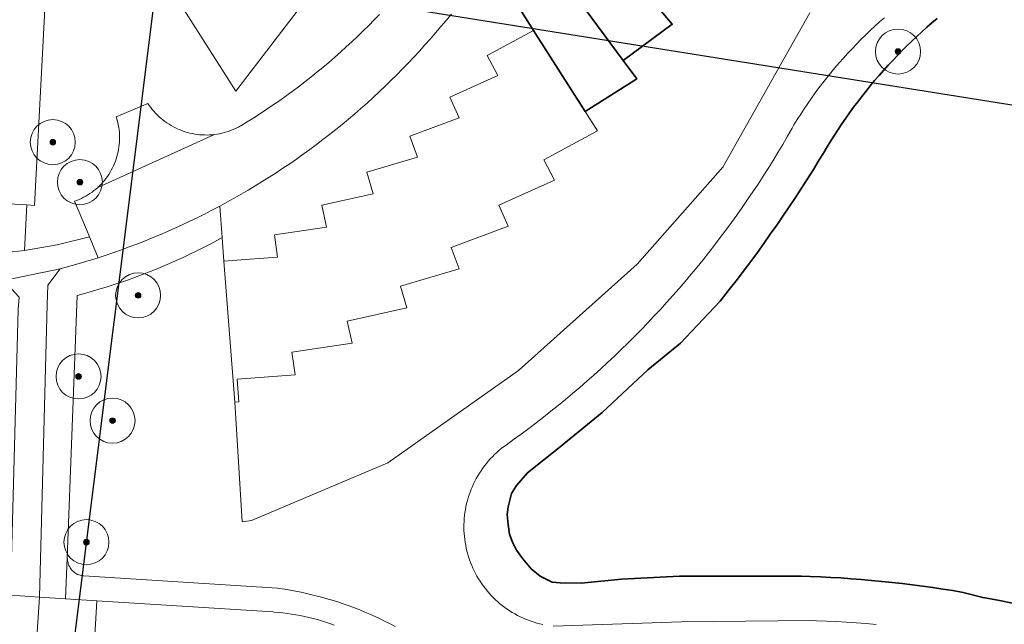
# Model space of a CAD drawing. Extents: x 154222 to 160093, y 456746 to 462495.
# Tile 96 of 254: x 158193 to 158281, y 460798 to 460852. Entities that reach past the tile are written whole.
import ezdxf

# ---------------------------------------------------------------- set-up
doc = ezdxf.new("R2010")
doc.units = 0
doc.header["$LTSCALE"] = 0.75
doc.layers.get('0').update_dxf_attribs({"linetype": 'CONTINUOUS'})
doc.layers.get('DEFPOINTS').update_dxf_attribs({"linetype": 'CONTINUOUS'})
for name, color, linetype, lineweight in [('B-XX-GK-BESCHOEIING-G', 252, 'GK-BESCHOEIING', 35), ('B-XX-GR-BOOM-S', 252, 'CONTINUOUS', 25), ('B-XX-OG-BEBOUWING-GV', 6, 'CONTINUOUS', 35), ('B-XX-OG-TERREIN_CULTUURSCHEIDING-GV', 252, 'CONTINUOUS', 18), ('B-XX-OG-TERREIN_ERF-GV', 252, 'CONTINUOUS', 18), ('B-XX-OG-WATER_SLOOT-GV', 252, 'CONTINUOUS', 18), ('B-XX-VH-VERHARDING_ASFALT-GV', 252, 'CONTINUOUS', 18), ('B-XX-VH-VERHARDING_BETONSTRAATSTEEN-GV', 252, 'CONTINUOUS', 18), ('B-XX-VH-VERHARDING_STRAATBAKSTEEN-GV', 252, 'CONTINUOUS', 18), ('B-XX-VH-VERHARDING_TEGEL-GV', 252, 'CONTINUOUS', 18)]:
    doc.layers.add(name, color=color, linetype=linetype, lineweight=lineweight)
doc.linetypes.add('GK-BESCHOEIING', pattern='A,30,-5,[1,NLCS.SHX,S=1,R=0,X=0,Y=0],-5', length=40)

# ---------------------------------------------------------------- blocks, each defined once
blk = doc.blocks.new('SGR-BOOM_01-SO')
at = {"linetype": 'ByBlock', "lineweight": 18}
h = blk.add_hatch(color=0, dxfattribs=at)
h.dxf.hatch_style = 1
edge = h.paths.add_edge_path()
edge.add_arc((0, 0), 0.25, 0, 360)
at = {"color": 0, "linetype": 'ByBlock', "lineweight": 18}
for radius in [2, 0.25]:
    blk.add_circle((0, 0), radius, dxfattribs=at)

msp = doc.modelspace()

# ---------------------------------------------------------------- linework, layer by layer
at = {"layer": 'B-XX-GK-BESCHOEIING-G'}
msp.add_lwpolyline([(158274.925, 460851.836), (158274.465, 460851.446), (158274.01, 460851.051), (158273.56, 460850.649), (158273.116, 460850.242), (158272.678, 460849.829), (158272.245, 460849.41), (158271.817, 460848.985), (158271.395, 460848.554), (158270.979, 460848.119), (158270.569, 460847.677), (158270.164, 460847.23), (158269.766, 460846.778), (158269.374, 460846.321), (158268.987, 460845.858), (158268.607, 460845.39), (158268.233, 460844.918), (158267.866, 460844.44), (158267.505, 460843.958), (158267.15, 460843.471), (158266.802, 460842.979), (158266.46, 460842.482), (158266.125, 460841.981), (158265.797, 460841.476), (158265.475, 460840.966), (158265.16, 460840.453), (158265.013, 460840.207), (158264.962, 460840.122), (158264.449, 460839.277), (158263.929, 460838.437), (158263.403, 460837.6), (158262.87, 460836.768), (158262.33, 460835.94), (158261.783, 460835.117), (158261.23, 460834.298), (158260.67, 460833.483), (158260.103, 460832.673), (158259.53, 460831.868), (158258.951, 460831.067), (158258.365, 460830.271), (158257.772, 460829.48), (158257.174, 460828.694), (158256.568, 460827.912), (158255.957, 460827.136), (158255.648, 460826.75), (158252.114, 460823), (158249.217, 460820.633), (158245.157, 460816.851), (158241.433, 460813.794), (158238.545, 460811.485), (158237.549, 460810.365), (158237.104, 460809.658), (158236.804, 460808.475), (158236.721, 460807.788), (158236.811, 460806.912), (158236.919, 460806.064), (158237.199, 460805.331), (158237.564, 460804.637), (158238.13, 460803.857), (158238.867, 460802.984), (158239.661, 460802.32), (158240.731, 460801.8), (158241.446, 460801.736), (158243.286, 460801.696), (158246.878, 460802.045), (158252.024, 460802.334), (158262.872, 460802.329), (158263.649, 460802.302), (158264.56, 460802.264), (158265.469, 460802.218), (158266.379, 460802.163), (158267.287, 460802.101), (158268.196, 460802.03), (158269.103, 460801.952), (158270.01, 460801.866), (158270.916, 460801.771), (158271.821, 460801.669), (158272.725, 460801.559), (158273.629, 460801.441), (158274.531, 460801.315), (158275.432, 460801.181), (158276.331, 460801.039), (158277.23, 460800.889), (158278.863, 460800.455), (158278.971, 460800.426), (158279.325, 460800.363), (158280.474, 460800.154), (158281.622, 460799.936)], dxfattribs=at)
at = {"layer": 'B-XX-OG-BEBOUWING-GV'}
for points in [[(158250.084, 460852.868), (158244.55, 460859.363), (158240.777, 460856.578), (158241.964, 460854.969), (158247.032, 460848.104), (158251.397, 460851.328)], [(158247.032, 460848.104), (158241.964, 460854.969), (158238.007, 460852.455), (158239.079, 460850.768), (158243.657, 460843.565), (158248.234, 460846.475)]]:
    msp.add_lwpolyline(points, close=True, dxfattribs=at)
at = {"layer": 'B-XX-OG-TERREIN_CULTUURSCHEIDING-GV'}
for points in [[(158196.205, 460863.368), (158194.744, 460835.246), (158194.045, 460835.285), (158193.835, 460831.235), (158196.747, 460831.743), (158199.615, 460832.456), (158199.347, 460833.098), (158198.3, 460835.61), (158198.505, 460835.686), (158198.707, 460835.769), (158198.905, 460835.86), (158199.1, 460835.958), (158199.292, 460836.063), (158199.479, 460836.175), (158199.663, 460836.293), (158199.841, 460836.419), (158200.016, 460836.55), (158200.185, 460836.688), (158200.349, 460836.833), (158200.507, 460836.983), (158200.66, 460837.139), (158200.808, 460837.3), (158200.949, 460837.466), (158201.084, 460837.638), (158201.212, 460837.815), (158201.334, 460837.996), (158201.45, 460838.181), (158201.558, 460838.371), (158201.66, 460838.564), (158201.754, 460838.761), (158201.841, 460838.961), (158201.921, 460839.165), (158201.993, 460839.371), (158202.057, 460839.579), (158202.114, 460839.79), (158202.163, 460840.003), (158202.204, 460840.217), (158202.238, 460840.433), (158202.263, 460840.65), (158202.281, 460840.867), (158202.29, 460841.086), (158202.292, 460841.304), (158202.285, 460841.522), (158202.271, 460841.74), (158202.248, 460841.957), (158202.218, 460842.174), (158202.18, 460842.389), (158202.134, 460842.602), (158202.08, 460842.814), (158202.018, 460843.023), (158201.99, 460843.11), (158204.8, 460844.3), (158204.925, 460844.116), (158205.056, 460843.936), (158205.194, 460843.761), (158205.338, 460843.592), (158205.488, 460843.427), (158205.644, 460843.268), (158205.805, 460843.115), (158205.972, 460842.968), (158206.144, 460842.826), (158206.321, 460842.692), (158206.503, 460842.563), (158206.689, 460842.441), (158206.88, 460842.326), (158207.074, 460842.218), (158207.272, 460842.117), (158207.474, 460842.023), (158207.679, 460841.936), (158207.887, 460841.857), (158208.098, 460841.785), (158208.311, 460841.721), (158208.526, 460841.665), (158208.743, 460841.616), (158208.962, 460841.575), (158209.182, 460841.542), (158209.403, 460841.517), (158209.625, 460841.5), (158209.848, 460841.491), (158210.07, 460841.49), (158210.293, 460841.497), (158210.515, 460841.512), (158210.736, 460841.535), (158210.957, 460841.566), (158211.176, 460841.605), (158211.393, 460841.651), (158211.609, 460841.706), (158211.823, 460841.768), (158212.034, 460841.838), (158212.243, 460841.915), (158212.449, 460842), (158212.651, 460842.092), (158212.85, 460842.191), (158213.046, 460842.298), (158213.05, 460842.3), (158213.639, 460842.66), (158214.223, 460843.027), (158214.803, 460843.4), (158215.378, 460843.78), (158215.949, 460844.167), (158216.516, 460844.56), (158217.078, 460844.96), (158217.635, 460845.367), (158218.188, 460845.78), (158218.736, 460846.199), (158219.279, 460846.624), (158219.817, 460847.056), (158220.349, 460847.494), (158220.877, 460847.938), (158221.4, 460848.389), (158221.917, 460848.845), (158222.429, 460849.307), (158222.935, 460849.775), (158223.437, 460850.249), (158223.932, 460850.729), (158224.422, 460851.215), (158224.907, 460851.706), (158225.385, 460852.203)], [(158218.748, 460853.372), (158212.617, 460845.376), (158205.708, 460856.251)], [(158263.622, 460852.343), (158255.883, 460838.623), (158248.275, 460830.012), (158237.734, 460820.587), (158226.12, 460812.379), (158213.998, 460807.256), (158213.179, 460807.139), (158212.521, 460817.76), (158211.56, 460830.285), (158211.399, 460832.379), (158210.924, 460832.12), (158210.334, 460831.808), (158209.741, 460831.502), (158209.144, 460831.203), (158208.543, 460830.912), (158207.939, 460830.627), (158207.331, 460830.35), (158206.72, 460830.081), (158206.106, 460829.818), (158205.489, 460829.563), (158204.869, 460829.316), (158204.246, 460829.076), (158203.62, 460828.843), (158202.992, 460828.618), (158202.36, 460828.4), (158201.726, 460828.19), (158201.09, 460827.988), (158200.451, 460827.793), (158199.81, 460827.606), (158199.167, 460827.427), (158198.522, 460827.255), (158197.646, 460803.937), (158197.65, 460803.824), (158197.662, 460803.711), (158197.682, 460803.6), (158197.71, 460803.49), (158197.745, 460803.383), (158197.788, 460803.278), (158197.838, 460803.177), (158197.895, 460803.079), (158197.959, 460802.986), (158198.03, 460802.897), (158198.106, 460802.813), (158198.188, 460802.736), (158198.276, 460802.664), (158198.368, 460802.598), (158198.465, 460802.54), (158198.566, 460802.488), (158198.67, 460802.443), (158198.777, 460802.406), (158198.886, 460802.377), (158198.997, 460802.355), (158199.102, 460802.342), (158216.316, 460801.256), (158216.469, 460801.235), (158216.959, 460801.162), (158217.447, 460801.081), (158217.934, 460800.993), (158218.42, 460800.896), (158218.903, 460800.792), (158219.385, 460800.68), (158219.866, 460800.56), (158220.344, 460800.433), (158220.82, 460800.297), (158221.294, 460800.154), (158221.765, 460800.004), (158222.234, 460799.845), (158222.701, 460799.68), (158223.164, 460799.506), (158223.625, 460799.326), (158224.083, 460799.137), (158224.537, 460798.942), (158224.989, 460798.739), (158225.437, 460798.529), (158225.881, 460798.311), (158226.323, 460798.087), (158226.76, 460797.855)], [(158239.885, 460798.029), (158239.625, 460798.089), (158239.367, 460798.158), (158239.111, 460798.234), (158238.858, 460798.318), (158238.608, 460798.409), (158238.36, 460798.508), (158238.115, 460798.614), (158237.874, 460798.728), (158237.636, 460798.848), (158237.402, 460798.976), (158237.171, 460799.111), (158236.945, 460799.252), (158236.723, 460799.4), (158236.506, 460799.555), (158236.294, 460799.717), (158236.086, 460799.884), (158235.884, 460800.058), (158235.687, 460800.238), (158235.495, 460800.423), (158235.309, 460800.614), (158235.129, 460800.811), (158234.955, 460801.013), (158234.787, 460801.22), (158234.625, 460801.432), (158234.47, 460801.649), (158234.321, 460801.871), (158234.179, 460802.097), (158234.044, 460802.326), (158233.915, 460802.56), (158233.794, 460802.798), (158233.68, 460803.039), (158233.573, 460803.284), (158233.474, 460803.531), (158233.382, 460803.782), (158233.298, 460804.035), (158233.221, 460804.29), (158233.152, 460804.548), (158233.091, 460804.807), (158233.038, 460805.069), (158232.992, 460805.332), (158232.954, 460805.596), (158232.924, 460805.861), (158232.903, 460806.126), (158232.889, 460806.393), (158232.883, 460806.66), (158232.885, 460806.926), (158232.896, 460807.193), (158232.914, 460807.459), (158232.94, 460807.725), (158232.974, 460807.989), (158233.016, 460808.253), (158233.066, 460808.514), (158233.124, 460808.775), (158233.189, 460809.034), (158233.262, 460809.29), (158233.343, 460809.544), (158233.432, 460809.796), (158233.528, 460810.045), (158233.631, 460810.291), (158233.742, 460810.533), (158233.86, 460810.773), (158233.985, 460811.008), (158234.117, 460811.24), (158234.256, 460811.468), (158234.402, 460811.691), (158234.554, 460811.91), (158234.713, 460812.124), (158234.878, 460812.334), (158235.05, 460812.538), (158235.227, 460812.737), (158235.411, 460812.931), (158235.6, 460813.119), (158235.794, 460813.301), (158235.994, 460813.478), (158236.2, 460813.648), (158236.41, 460813.812), (158236.625, 460813.97), (158237.301, 460814.452), (158237.973, 460814.941), (158238.64, 460815.437), (158239.302, 460815.938), (158239.96, 460816.446), (158240.612, 460816.961), (158241.26, 460817.481), (158241.902, 460818.008), (158242.54, 460818.541), (158243.172, 460819.08), (158243.799, 460819.625), (158244.42, 460820.176), (158245.036, 460820.734), (158245.647, 460821.297), (158246.253, 460821.865), (158246.853, 460822.44), (158247.447, 460823.021), (158248.036, 460823.607), (158248.619, 460824.198), (158249.197, 460824.796), (158249.768, 460825.399), (158250.334, 460826.007), (158250.894, 460826.621), (158251.448, 460827.24), (158251.996, 460827.865), (158252.538, 460828.494), (158253.074, 460829.129), (158253.603, 460829.769), (158254.127, 460830.414), (158254.644, 460831.065), (158255.155, 460831.72), (158255.66, 460832.38), (158256.158, 460833.044), (158256.65, 460833.714), (158257.135, 460834.388), (158257.614, 460835.067), (158258.087, 460835.751), (158258.552, 460836.438), (158259.011, 460837.131), (158259.464, 460837.828), (158259.909, 460838.529), (158260.348, 460839.234), (158260.78, 460839.944), (158261.206, 460840.658), (158261.624, 460841.376), (158262.035, 460842.097), (158262.195, 460842.382), (158262.494, 460842.866), (158262.8, 460843.346), (158263.112, 460843.821), (158263.431, 460844.292), (158263.757, 460844.758), (158264.089, 460845.22), (158264.428, 460845.677), (158264.773, 460846.129), (158265.125, 460846.577), (158265.482, 460847.019), (158265.846, 460847.456), (158266.216, 460847.888), (158266.592, 460848.315), (158266.974, 460848.737), (158267.362, 460849.153), (158267.756, 460849.563), (158268.155, 460849.969), (158268.56, 460850.368), (158268.971, 460850.762), (158269.387, 460851.15), (158269.809, 460851.531), (158270.236, 460851.907)], [(158270.236, 460851.907), (158269.809, 460851.531), (158269.387, 460851.15), (158268.971, 460850.762), (158268.56, 460850.368), (158268.155, 460849.969), (158267.756, 460849.563), (158267.362, 460849.153), (158266.974, 460848.737), (158266.592, 460848.315), (158266.216, 460847.888), (158265.846, 460847.456), (158265.482, 460847.019), (158265.125, 460846.577), (158264.773, 460846.129), (158264.428, 460845.677), (158264.089, 460845.22), (158263.757, 460844.758), (158263.431, 460844.292), (158263.112, 460843.821), (158262.8, 460843.346), (158262.494, 460842.866), (158262.195, 460842.382), (158262.035, 460842.097), (158261.624, 460841.376), (158261.206, 460840.658), (158260.78, 460839.944), (158260.348, 460839.234), (158259.909, 460838.529), (158259.464, 460837.828), (158259.011, 460837.131), (158258.552, 460836.438), (158258.087, 460835.751), (158257.614, 460835.067), (158257.135, 460834.388), (158256.65, 460833.714), (158256.158, 460833.044), (158255.66, 460832.38), (158255.155, 460831.72), (158254.644, 460831.065), (158254.127, 460830.414), (158253.603, 460829.769), (158253.074, 460829.129), (158252.538, 460828.494), (158251.996, 460827.865), (158251.448, 460827.24), (158250.894, 460826.621), (158250.334, 460826.007), (158249.768, 460825.399), (158249.197, 460824.796), (158248.619, 460824.198), (158248.036, 460823.607), (158247.447, 460823.021), (158246.853, 460822.44), (158246.253, 460821.865), (158245.647, 460821.297), (158245.036, 460820.734), (158244.42, 460820.176), (158243.799, 460819.625), (158243.172, 460819.08), (158242.54, 460818.541), (158241.902, 460818.008), (158241.26, 460817.481), (158240.612, 460816.961), (158239.96, 460816.446), (158239.302, 460815.938), (158238.64, 460815.437), (158237.973, 460814.941), (158237.301, 460814.452), (158236.625, 460813.97), (158236.41, 460813.812), (158236.2, 460813.648), (158235.994, 460813.478), (158235.794, 460813.301), (158235.6, 460813.119), (158235.411, 460812.931), (158235.227, 460812.737), (158235.05, 460812.538), (158234.878, 460812.334), (158234.713, 460812.124), (158234.554, 460811.91), (158234.402, 460811.691), (158234.256, 460811.468), (158234.117, 460811.24), (158233.985, 460811.008), (158233.86, 460810.773), (158233.742, 460810.533), (158233.631, 460810.291), (158233.528, 460810.045), (158233.432, 460809.796), (158233.343, 460809.544), (158233.262, 460809.29), (158233.189, 460809.034), (158233.124, 460808.775), (158233.066, 460808.514), (158233.016, 460808.253), (158232.974, 460807.989), (158232.94, 460807.725), (158232.914, 460807.459), (158232.896, 460807.193), (158232.885, 460806.926), (158232.883, 460806.66), (158232.889, 460806.393), (158232.903, 460806.126), (158232.924, 460805.861), (158232.954, 460805.596), (158232.992, 460805.332), (158233.038, 460805.069), (158233.091, 460804.807), (158233.152, 460804.548), (158233.221, 460804.29), (158233.298, 460804.035), (158233.382, 460803.782), (158233.474, 460803.531), (158233.573, 460803.284), (158233.68, 460803.039), (158233.794, 460802.798), (158233.915, 460802.56), (158234.044, 460802.326), (158234.179, 460802.097), (158234.321, 460801.871), (158234.47, 460801.649), (158234.625, 460801.432), (158234.787, 460801.22), (158234.955, 460801.013), (158235.129, 460800.811), (158235.309, 460800.614), (158235.495, 460800.423), (158235.687, 460800.238), (158235.884, 460800.058), (158236.086, 460799.884), (158236.294, 460799.717), (158236.506, 460799.555), (158236.723, 460799.4), (158236.945, 460799.252), (158237.171, 460799.111), (158237.402, 460798.976), (158237.636, 460798.848), (158237.874, 460798.728), (158238.115, 460798.614), (158238.36, 460798.508), (158238.608, 460798.409), (158238.858, 460798.318), (158239.111, 460798.234), (158239.367, 460798.158), (158239.625, 460798.089), (158239.885, 460798.029)], [(158281.622, 460799.936), (158280.474, 460800.154), (158279.325, 460800.363), (158278.971, 460800.426), (158278.863, 460800.455), (158277.23, 460800.889), (158276.332, 460801.039), (158275.432, 460801.181), (158274.531, 460801.315), (158273.628, 460801.441), (158272.725, 460801.559), (158271.821, 460801.669), (158270.916, 460801.771), (158270.01, 460801.866), (158269.103, 460801.952), (158268.196, 460802.03), (158267.287, 460802.101), (158266.379, 460802.163), (158265.469, 460802.218), (158264.56, 460802.264), (158263.649, 460802.302), (158262.872, 460802.329), (158252.025, 460802.334), (158246.878, 460802.045), (158243.286, 460801.696), (158241.446, 460801.736), (158240.731, 460801.8), (158239.661, 460802.32), (158238.867, 460802.984), (158238.13, 460803.857), (158237.564, 460804.637), (158237.199, 460805.331), (158236.919, 460806.064), (158236.811, 460806.912), (158236.721, 460807.788), (158236.804, 460808.475), (158237.104, 460809.658), (158237.549, 460810.365), (158238.545, 460811.485), (158241.433, 460813.794), (158245.157, 460816.851), (158249.217, 460820.633), (158252.114, 460823), (158255.648, 460826.75), (158255.957, 460827.136), (158256.569, 460827.913), (158257.174, 460828.694), (158257.772, 460829.48), (158258.365, 460830.271), (158258.951, 460831.067), (158259.53, 460831.868), (158260.103, 460832.673), (158260.67, 460833.483), (158261.23, 460834.298), (158261.783, 460835.117), (158262.33, 460835.94), (158262.87, 460836.768), (158263.403, 460837.6), (158263.929, 460838.437), (158264.449, 460839.277), (158264.962, 460840.122), (158265.013, 460840.207), (158265.16, 460840.453), (158265.475, 460840.966), (158265.797, 460841.476), (158266.125, 460841.981), (158266.46, 460842.482), (158266.802, 460842.979), (158267.15, 460843.471), (158267.505, 460843.958), (158267.866, 460844.44), (158268.234, 460844.918), (158268.607, 460845.39), (158268.987, 460845.858), (158269.374, 460846.321), (158269.766, 460846.778), (158270.165, 460847.23), (158270.569, 460847.677), (158270.979, 460848.119), (158271.395, 460848.554), (158271.817, 460848.985), (158272.245, 460849.41), (158272.678, 460849.829), (158273.116, 460850.242), (158273.56, 460850.649), (158274.01, 460851.051), (158274.465, 460851.446), (158274.925, 460851.835)], [(158269.509, 460798.037), (158268.626, 460798.112), (158267.741, 460798.179), (158266.856, 460798.238), (158265.971, 460798.289), (158265.085, 460798.331), (158264.198, 460798.366), (158263.609, 460798.385), (158252.206, 460798.261), (158240.808, 460797.878)], [(158240.808, 460797.878), (158252.206, 460798.261), (158263.609, 460798.385), (158264.198, 460798.366), (158265.085, 460798.331), (158265.971, 460798.289), (158266.856, 460798.238), (158267.741, 460798.179), (158268.626, 460798.112), (158269.509, 460798.037)]]:
    msp.add_lwpolyline(points, dxfattribs=at)
at = {"layer": 'B-XX-OG-TERREIN_ERF-GV'}
for points in [[(158205.708, 460856.251), (158212.617, 460845.376), (158218.748, 460853.372)], [(158231.776, 460852.23), (158231.313, 460851.669), (158230.843, 460851.114), (158230.368, 460850.564), (158229.904, 460850.027), (158229.421, 460849.482), (158228.933, 460848.942), (158228.439, 460848.407), (158227.939, 460847.878), (158227.433, 460847.354), (158226.921, 460846.836), (158226.404, 460846.324), (158225.881, 460845.817), (158225.352, 460845.316), (158224.819, 460844.821), (158224.279, 460844.331), (158223.735, 460843.848), (158223.185, 460843.371), (158222.63, 460842.9), (158222.069, 460842.435), (158221.504, 460841.976), (158220.934, 460841.523), (158220.358, 460841.077), (158219.778, 460840.637), (158219.193, 460840.203), (158218.604, 460839.776), (158218.009, 460839.355), (158217.41, 460838.941), (158216.807, 460838.534), (158216.199, 460838.133), (158215.587, 460837.738), (158214.97, 460837.351), (158214.35, 460836.97), (158213.725, 460836.597), (158213.096, 460836.23), (158212.463, 460835.87), (158211.826, 460835.517), (158211.185, 460835.171), (158211.399, 460832.379), (158211.56, 460830.285), (158213.49, 460830.431), (158216.334, 460830.646), (158216.043, 460832.624), (158220.681, 460833.308), (158220.253, 460835.26), (158224.832, 460836.267), (158224.268, 460838.185), (158228.766, 460839.51), (158228.07, 460841.383), (158232.464, 460843.019), (158231.638, 460844.84), (158235.907, 460846.778), (158234.956, 460848.536), (158239.079, 460850.768), (158238.007, 460852.455)], [(158250.084, 460852.868), (158251.397, 460851.328), (158247.032, 460848.104), (158248.234, 460846.475), (158243.657, 460843.565), (158244.742, 460841.857), (158239.969, 460839.274), (158240.933, 460837.493), (158235.991, 460835.249), (158236.828, 460833.405), (158231.743, 460831.512), (158232.449, 460829.615), (158227.243, 460828.082), (158227.814, 460826.14), (158222.514, 460824.977), (158222.948, 460822.998), (158217.582, 460822.206), (158217.878, 460820.203), (158215.536, 460820.019), (158212.725, 460819.807), (158212.878, 460817.788), (158212.521, 460817.76), (158213.179, 460807.139), (158213.998, 460807.256), (158226.12, 460812.379), (158237.734, 460820.587), (158248.275, 460830.012), (158255.883, 460838.623), (158263.622, 460852.343)]]:
    msp.add_lwpolyline(points, dxfattribs=at)
at = {"layer": 'B-XX-OG-WATER_SLOOT-GV'}
msp.add_lwpolyline([(158274.925, 460851.835), (158274.465, 460851.446), (158274.01, 460851.051), (158273.56, 460850.649), (158273.116, 460850.242), (158272.678, 460849.829), (158272.245, 460849.41), (158271.817, 460848.985), (158271.395, 460848.554), (158270.979, 460848.119), (158270.569, 460847.677), (158270.165, 460847.23), (158269.766, 460846.778), (158269.374, 460846.321), (158268.987, 460845.858), (158268.607, 460845.39), (158268.234, 460844.918), (158267.866, 460844.44), (158267.505, 460843.958), (158267.15, 460843.471), (158266.802, 460842.979), (158266.46, 460842.482), (158266.125, 460841.981), (158265.797, 460841.476), (158265.475, 460840.966), (158265.16, 460840.453), (158265.013, 460840.207), (158264.962, 460840.122), (158264.449, 460839.277), (158263.929, 460838.437), (158263.403, 460837.6), (158262.87, 460836.768), (158262.33, 460835.94), (158261.783, 460835.117), (158261.23, 460834.298), (158260.67, 460833.483), (158260.103, 460832.673), (158259.53, 460831.868), (158258.951, 460831.067), (158258.365, 460830.271), (158257.772, 460829.48), (158257.174, 460828.694), (158256.569, 460827.913), (158255.957, 460827.136), (158255.648, 460826.75), (158252.114, 460823), (158249.217, 460820.633), (158245.157, 460816.851), (158241.433, 460813.794), (158238.545, 460811.485), (158237.549, 460810.365), (158237.104, 460809.658), (158236.804, 460808.475), (158236.721, 460807.788), (158236.811, 460806.912), (158236.919, 460806.064), (158237.199, 460805.331), (158237.564, 460804.637), (158238.13, 460803.857), (158238.867, 460802.984), (158239.661, 460802.32), (158240.731, 460801.8), (158241.446, 460801.736), (158243.286, 460801.696), (158246.878, 460802.045), (158252.025, 460802.334), (158262.872, 460802.329), (158263.649, 460802.302), (158264.56, 460802.264), (158265.469, 460802.218), (158266.379, 460802.163), (158267.287, 460802.101), (158268.196, 460802.03), (158269.103, 460801.952), (158270.01, 460801.866), (158270.916, 460801.771), (158271.821, 460801.669), (158272.725, 460801.559), (158273.628, 460801.441), (158274.531, 460801.315), (158275.432, 460801.181), (158276.332, 460801.039), (158277.23, 460800.889), (158278.863, 460800.455), (158278.971, 460800.426), (158279.325, 460800.363), (158280.474, 460800.154), (158281.622, 460799.936)], dxfattribs=at)
at = {"layer": 'B-XX-VH-VERHARDING_ASFALT-GV'}
for points in [[(158211.399, 460832.379), (158211.185, 460835.171), (158211.135, 460835.144), (158210.488, 460834.805), (158209.837, 460834.473), (158209.184, 460834.149), (158208.526, 460833.831), (158207.865, 460833.521), (158207.201, 460833.218), (158206.534, 460832.922), (158205.863, 460832.634), (158205.189, 460832.353), (158204.512, 460832.079), (158203.832, 460831.813), (158203.15, 460831.554), (158202.464, 460831.303), (158201.776, 460831.06), (158201.085, 460830.823), (158200.392, 460830.595), (158198.708, 460830.08), (158197.014, 460829.6), (158195.918, 460828.146), (158195.872, 460826.446), (158195.174, 460800.462), (158197.485, 460800.315), (158197.646, 460803.937), (158198.522, 460827.255), (158199.167, 460827.427), (158199.81, 460827.606), (158200.451, 460827.793), (158201.09, 460827.988), (158201.726, 460828.19), (158202.36, 460828.4), (158202.992, 460828.618), (158203.62, 460828.843), (158204.246, 460829.076), (158204.869, 460829.316), (158205.489, 460829.563), (158206.106, 460829.818), (158206.72, 460830.081), (158207.331, 460830.35), (158207.939, 460830.627), (158208.543, 460830.912), (158209.144, 460831.203), (158209.741, 460831.502), (158210.334, 460831.808), (158210.924, 460832.12)], [(158195.918, 460828.146), (158197.014, 460829.6), (158192.014, 460828.582), (158193.369, 460827.086), (158193.273, 460825.985), (158192.591, 460800.625), (158195.174, 460800.462), (158195.872, 460826.446)]]:
    msp.add_lwpolyline(points, close=True, dxfattribs=at)
for points in [[(158192.014, 460828.582), (158197.014, 460829.6), (158198.708, 460830.08), (158200.392, 460830.595), (158199.615, 460832.456), (158196.747, 460831.743), (158193.835, 460831.235), (158192.223, 460831.045)], [(158226.76, 460797.855), (158226.323, 460798.087), (158225.881, 460798.311), (158225.437, 460798.529), (158224.989, 460798.739), (158224.537, 460798.942), (158224.083, 460799.137), (158223.625, 460799.326), (158223.164, 460799.506), (158222.701, 460799.68), (158222.234, 460799.845), (158221.765, 460800.004), (158221.294, 460800.154), (158220.82, 460800.297), (158220.344, 460800.433), (158219.866, 460800.56), (158219.385, 460800.68), (158218.903, 460800.792), (158218.42, 460800.896), (158217.934, 460800.993), (158217.447, 460801.081), (158216.959, 460801.162), (158216.469, 460801.235), (158216.316, 460801.256), (158199.102, 460802.342), (158198.997, 460802.355), (158198.886, 460802.377), (158198.777, 460802.406), (158198.67, 460802.443), (158198.566, 460802.488), (158198.465, 460802.54), (158198.368, 460802.598), (158198.276, 460802.664), (158198.188, 460802.736), (158198.106, 460802.813), (158198.03, 460802.897), (158197.959, 460802.986), (158197.895, 460803.079), (158197.838, 460803.177), (158197.788, 460803.278), (158197.745, 460803.383), (158197.71, 460803.49), (158197.682, 460803.6), (158197.662, 460803.711), (158197.65, 460803.824), (158197.646, 460803.937), (158197.485, 460800.315), (158200.262, 460800.139), (158215.917, 460799.145), (158216.016, 460799.138), (158216.406, 460799.106), (158216.795, 460799.067), (158217.183, 460799.019), (158217.569, 460798.964), (158217.955, 460798.9), (158218.339, 460798.829), (158218.722, 460798.749), (158219.103, 460798.662), (158219.482, 460798.567), (158219.86, 460798.465), (158220.235, 460798.355), (158220.607, 460798.237), (158220.977, 460798.111), (158221.345, 460797.978)]]:
    msp.add_lwpolyline(points, dxfattribs=at)
at = {"layer": 'B-XX-VH-VERHARDING_BETONSTRAATSTEEN-GV'}
msp.add_lwpolyline([(158194.972, 460797.352), (158195.174, 460800.462), (158192.591, 460800.625), (158142.6, 460803.8), (158100.576, 460806.607), (158100.576, 460800.399), (158128.83, 460798.64), (158128.902, 460798.637), (158129.105, 460798.622), (158129.307, 460798.599), (158129.508, 460798.568), (158129.708, 460798.53), (158129.907, 460798.483), (158130.103, 460798.429), (158130.297, 460798.367), (158130.488, 460798.298), (158130.677, 460798.221), (158130.863, 460798.137), (158131.044, 460798.045)], dxfattribs=at)
msp.add_lwpolyline([(158197.485, 460800.315), (158195.174, 460800.462), (158194.972, 460797.352), (158194.781, 460794.42), (158199.94, 460794.088), (158200.096, 460797.021), (158200.262, 460800.139)], close=True, dxfattribs=at)
at = {"layer": 'B-XX-VH-VERHARDING_STRAATBAKSTEEN-GV'}
msp.add_lwpolyline([(158225.385, 460852.203), (158224.907, 460851.706), (158224.422, 460851.215), (158223.932, 460850.729), (158223.437, 460850.249), (158222.935, 460849.775), (158222.429, 460849.307), (158221.917, 460848.845), (158221.4, 460848.389), (158220.877, 460847.938), (158220.349, 460847.494), (158219.817, 460847.056), (158219.279, 460846.624), (158218.736, 460846.199), (158218.188, 460845.78), (158217.635, 460845.367), (158217.078, 460844.96), (158216.516, 460844.56), (158215.949, 460844.167), (158215.378, 460843.78), (158214.803, 460843.4), (158214.223, 460843.027), (158213.639, 460842.66), (158213.05, 460842.3), (158213.046, 460842.298), (158212.85, 460842.191), (158212.651, 460842.092), (158212.449, 460842), (158212.243, 460841.915), (158212.034, 460841.838), (158211.823, 460841.768), (158211.609, 460841.706), (158211.393, 460841.651), (158211.176, 460841.605), (158210.957, 460841.566), (158210.736, 460841.535), (158200.349, 460836.833), (158200.185, 460836.688), (158200.016, 460836.55), (158199.841, 460836.419), (158199.663, 460836.293), (158199.479, 460836.175), (158199.292, 460836.063), (158199.1, 460835.958), (158198.905, 460835.86), (158198.707, 460835.769), (158198.505, 460835.686), (158198.3, 460835.61), (158199.347, 460833.098), (158199.615, 460832.456), (158200.392, 460830.595), (158201.085, 460830.823), (158201.776, 460831.06), (158202.464, 460831.303), (158203.15, 460831.554), (158203.832, 460831.813), (158204.512, 460832.079), (158205.189, 460832.353), (158205.863, 460832.634), (158206.534, 460832.922), (158207.201, 460833.218), (158207.865, 460833.521), (158208.526, 460833.831), (158209.184, 460834.149), (158209.837, 460834.473), (158210.488, 460834.805), (158211.135, 460835.144), (158211.185, 460835.171), (158211.826, 460835.517), (158212.463, 460835.87), (158213.096, 460836.23), (158213.725, 460836.597), (158214.35, 460836.97), (158214.97, 460837.351), (158215.587, 460837.738), (158216.199, 460838.133), (158216.807, 460838.534), (158217.41, 460838.941), (158218.009, 460839.355), (158218.604, 460839.776), (158219.193, 460840.203), (158219.778, 460840.637), (158220.358, 460841.077), (158220.934, 460841.523), (158221.504, 460841.976), (158222.069, 460842.435), (158222.63, 460842.9), (158223.185, 460843.371), (158223.735, 460843.848), (158224.279, 460844.331), (158224.819, 460844.821), (158225.352, 460845.316), (158225.881, 460845.817), (158226.404, 460846.324), (158226.921, 460846.836), (158227.433, 460847.354), (158227.939, 460847.878), (158228.439, 460848.407), (158228.933, 460848.942), (158229.421, 460849.482), (158229.904, 460850.027), (158230.368, 460850.564), (158230.843, 460851.114), (158231.313, 460851.669), (158231.776, 460852.23)], dxfattribs=at)
msp.add_lwpolyline([(158204.925, 460844.116), (158204.8, 460844.3), (158201.99, 460843.11), (158202.018, 460843.023), (158202.08, 460842.814), (158202.134, 460842.602), (158202.18, 460842.389), (158202.218, 460842.174), (158202.248, 460841.957), (158202.271, 460841.74), (158202.285, 460841.522), (158202.292, 460841.304), (158202.29, 460841.086), (158202.281, 460840.867), (158202.263, 460840.65), (158202.238, 460840.433), (158202.204, 460840.217), (158202.163, 460840.003), (158202.114, 460839.79), (158202.057, 460839.579), (158201.993, 460839.371), (158201.921, 460839.165), (158201.841, 460838.961), (158201.754, 460838.761), (158201.66, 460838.564), (158201.558, 460838.371), (158201.45, 460838.181), (158201.334, 460837.996), (158201.212, 460837.815), (158201.084, 460837.638), (158200.949, 460837.466), (158200.808, 460837.3), (158200.66, 460837.139), (158200.507, 460836.983), (158200.349, 460836.833), (158210.736, 460841.535), (158210.515, 460841.512), (158210.293, 460841.497), (158210.07, 460841.49), (158209.848, 460841.491), (158209.625, 460841.5), (158209.403, 460841.517), (158209.182, 460841.542), (158208.962, 460841.575), (158208.743, 460841.616), (158208.526, 460841.665), (158208.311, 460841.721), (158208.098, 460841.785), (158207.887, 460841.857), (158207.679, 460841.936), (158207.474, 460842.023), (158207.272, 460842.117), (158207.074, 460842.218), (158206.88, 460842.326), (158206.689, 460842.441), (158206.503, 460842.563), (158206.321, 460842.692), (158206.144, 460842.826), (158205.972, 460842.968), (158205.805, 460843.115), (158205.644, 460843.268), (158205.488, 460843.427), (158205.338, 460843.592), (158205.194, 460843.761), (158205.056, 460843.936)], close=True, dxfattribs=at)
at = {"layer": 'B-XX-VH-VERHARDING_TEGEL-GV'}
for points in [[(158196.205, 460863.368), (158178.842, 460864.305), (158178.254, 460860.6), (158176.902, 460836.237), (158192.448, 460835.374), (158194.045, 460835.285), (158194.744, 460835.246)], [(158194.045, 460835.285), (158192.448, 460835.374), (158192.223, 460831.045), (158193.835, 460831.235)]]:
    msp.add_lwpolyline(points, close=True, dxfattribs=at)
at = {"layer": 'DEFPOINTS', "flags": 128}
msp.add_lwpolyline([(157498.69, 460511.773), (157666.489, 461268.413), (158141.33, 461489.21), (159256.935, 461205.939), (159206.487, 460696.309), (158205.708, 460856.251), (158144.02, 460363.33)], close=True, dxfattribs=at)

# ---------------------------------------------------------------- block references
at = {"layer": 'B-XX-GR-BOOM-S'}
for p in [(158271.448, 460848.897), (158196.36, 460840.852), (158198.767, 460837.309), (158203.938, 460827.254), (158198.647, 460820.058), (158201.665, 460816.135), (158199.345, 460805.342)]:
    msp.add_blockref('SGR-BOOM_01-SO', p, dxfattribs=at)

doc.saveas('drawing.dxf')
